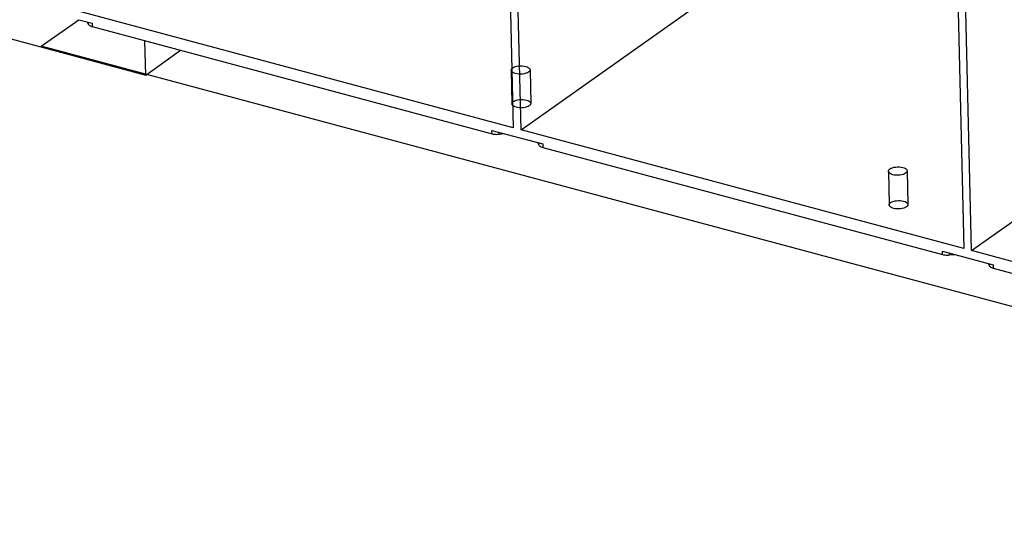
# Model space of a CAD drawing. Header units: millimetres. Extents: x 6 to 414, y 7 to 290.
# Tile 95 of 256: x 120.81 to 123.43, y 147.58 to 148.94. Entities that reach past the tile are written whole.
import ezdxf

# ---------------------------------------------------------------- set-up
doc = ezdxf.new("R2010")
doc.units = ezdxf.units.MM
doc.header["$LTSCALE"] = 23.1
doc.layers.get('0').update_dxf_attribs({"linetype": 'CONTINUOUS'})

msp = doc.modelspace()

# ---------------------------------------------------------------- linework, layer by layer
at = {"color": 7, "linetype": 'Continuous'}
for p, q in [((122.0705, 150.8492), (122.1224, 148.6559)), ((122.1435, 148.6503), (122.0915, 150.8435)), ((123.2676, 150.5279), (123.3196, 148.3347)), ((123.3406, 148.329), (123.2886, 150.5223)), ((122.1435, 148.6503), (122.9468, 149.2201)), ((122.1224, 148.6559), (120.9676, 148.9658)), ((120.9685, 148.9433), (121.0038, 148.9339)), ((120.9902, 148.9375), (120.9931, 148.9316)), ((120.993, 148.9367), (120.9931, 148.9316)), ((121.0014, 148.9256), (121.004, 148.9248)), ((121.0038, 148.9339), (121.004, 148.9248)), ((121.004, 148.9248), (122.0662, 148.6397)), ((121.1458, 148.796), (121.1437, 148.8873)), ((123.3406, 148.329), (124.1439, 148.8988)), ((122.0662, 148.6397), (122.0659, 148.6488)), ((122.0659, 148.6488), (122.201, 148.6126)), ((123.3196, 148.3347), (122.1435, 148.6503)), ((122.0817, 148.6383), (122.085, 148.6386)), ((122.085, 148.6386), (122.0849, 148.6438)), ((122.085, 148.6386), (122.0984, 148.6401)), ((122.1874, 148.6163), (122.1903, 148.6103)), ((122.1903, 148.6103), (122.1902, 148.6155)), ((122.1985, 148.6043), (122.2012, 148.6035)), ((122.201, 148.6126), (122.2012, 148.6035)), ((122.2012, 148.6035), (123.2633, 148.3185)), ((123.2633, 148.3185), (123.2631, 148.3276)), ((123.2631, 148.3276), (123.3981, 148.2914)), ((123.2789, 148.3171), (123.2821, 148.3173)), ((123.2821, 148.3173), (123.282, 148.3225)), ((123.2821, 148.3173), (123.2956, 148.3189)), ((124.5167, 148.0134), (123.3406, 148.329)), ((123.3845, 148.295), (123.3874, 148.2891)), ((123.3873, 148.2943), (123.3874, 148.2891)), ((123.3957, 148.2831), (123.3983, 148.2823)), ((123.3981, 148.2914), (123.3983, 148.2823)), ((123.3983, 148.2823), (124.4604, 147.9973))]:
    msp.add_line(p, q, dxfattribs=at)
at = {"color": 4, "linetype": 'Continuous'}
for p, q in [((120.4482, 148.9832), (121.1458, 148.796)), ((120.8685, 148.8724), (120.9685, 148.9433)), ((125.6865, 147.5795), (120.8685, 148.8724)), ((121.1458, 148.796), (121.2386, 148.8618))]:
    msp.add_line(p, q, dxfattribs=at)
at = {"color": 6, "linetype": 'Continuous'}
for p, q in [((122.1172, 148.8089), (122.1193, 148.7194)), ((122.1672, 148.8101), (122.1693, 148.7206)), ((123.1194, 148.54), (123.1215, 148.4504)), ((123.1694, 148.5411), (123.1715, 148.4516))]:
    msp.add_line(p, q, dxfattribs=at)
at = {"color": 7, "linetype": 'Continuous'}
for points in [[(120.9931, 148.9316), (120.9941, 148.9302), (120.9953, 148.9289), (120.997, 148.9276), (120.9991, 148.9265), (121.0014, 148.9256)], [(122.1632, 148.8038), (122.1601, 148.8021), (122.1564, 148.8006), (122.1522, 148.7995), (122.1474, 148.7987), (122.1426, 148.7984), (122.1377, 148.7984), (122.133, 148.7989), (122.1286, 148.7999), (122.1248, 148.8011), (122.1216, 148.8027), (122.1193, 148.8046), (122.1177, 148.8067), (122.1172, 148.8088), (122.1176, 148.811), (122.1189, 148.8131), (122.1212, 148.8151)], [(122.1212, 148.8151), (122.1242, 148.8169), (122.1279, 148.8184), (122.1322, 148.8195), (122.1369, 148.8203), (122.1417, 148.8206), (122.1466, 148.8205), (122.1513, 148.82), (122.1557, 148.8191), (122.1595, 148.8178), (122.1627, 148.8162), (122.1651, 148.8144), (122.1666, 148.8123), (122.1672, 148.8101), (122.1668, 148.808), (122.1654, 148.8059), (122.1632, 148.8038)], [(122.1653, 148.7143), (122.1623, 148.7126), (122.1585, 148.7111), (122.1543, 148.7099), (122.1496, 148.7092), (122.1447, 148.7088), (122.1399, 148.7089), (122.1352, 148.7094), (122.1307, 148.7103), (122.1269, 148.7116), (122.1238, 148.7132), (122.1214, 148.7151), (122.1199, 148.7171), (122.1193, 148.7193), (122.1197, 148.7215), (122.121, 148.7236), (122.1233, 148.7256)], [(122.1233, 148.7256), (122.1263, 148.7274), (122.13, 148.7288), (122.1343, 148.73), (122.139, 148.7307), (122.1439, 148.7311), (122.1487, 148.731), (122.1534, 148.7305), (122.1578, 148.7296), (122.1617, 148.7283), (122.1648, 148.7267), (122.1672, 148.7248), (122.1687, 148.7228), (122.1693, 148.7206), (122.1689, 148.7185), (122.1676, 148.7163), (122.1653, 148.7143)], [(122.0662, 148.6397), (122.069, 148.6391), (122.0721, 148.6386), (122.0752, 148.6383), (122.0785, 148.6382), (122.0817, 148.6383)], [(122.1903, 148.6103), (122.1912, 148.6089), (122.1925, 148.6076), (122.1942, 148.6064), (122.1962, 148.6053), (122.1985, 148.6043)], [(123.1654, 148.5349), (123.1624, 148.5331), (123.1587, 148.5317), (123.1544, 148.5305), (123.1497, 148.5298), (123.1448, 148.5294), (123.14, 148.5295), (123.1353, 148.53), (123.1309, 148.5309), (123.127, 148.5322), (123.1239, 148.5338), (123.1215, 148.5357), (123.12, 148.5377), (123.1194, 148.5399), (123.1198, 148.5421), (123.1211, 148.5442), (123.1234, 148.5462)], [(123.1234, 148.5462), (123.1264, 148.5479), (123.1302, 148.5494), (123.1344, 148.5506), (123.1391, 148.5513), (123.144, 148.5517), (123.1488, 148.5516), (123.1535, 148.5511), (123.158, 148.5502), (123.1618, 148.5489), (123.1649, 148.5473), (123.1673, 148.5454), (123.1688, 148.5434), (123.1694, 148.5412), (123.169, 148.539), (123.1677, 148.5369), (123.1654, 148.5349)], [(123.1675, 148.4454), (123.1645, 148.4436), (123.1608, 148.4422), (123.1565, 148.441), (123.1518, 148.4402), (123.147, 148.4399), (123.1421, 148.44), (123.1374, 148.4405), (123.133, 148.4414), (123.1292, 148.4427), (123.126, 148.4443), (123.1236, 148.4461), (123.1221, 148.4482), (123.1215, 148.4504), (123.1219, 148.4525), (123.1233, 148.4546), (123.1255, 148.4567)], [(123.1255, 148.4567), (123.1286, 148.4584), (123.1323, 148.4599), (123.1365, 148.461), (123.1413, 148.4618), (123.1461, 148.4621), (123.151, 148.4621), (123.1557, 148.4616), (123.1601, 148.4606), (123.1639, 148.4594), (123.1671, 148.4578), (123.1694, 148.4559), (123.171, 148.4538), (123.1715, 148.4517), (123.1711, 148.4495), (123.1698, 148.4474), (123.1675, 148.4454)], [(123.2633, 148.3185), (123.2662, 148.3179), (123.2692, 148.3174), (123.2724, 148.3171), (123.2756, 148.317), (123.2789, 148.3171)], [(123.3874, 148.2891), (123.3883, 148.2877), (123.3896, 148.2864), (123.3913, 148.2852), (123.3933, 148.2841), (123.3957, 148.2831)]]:
    msp.add_lwpolyline(points, dxfattribs=at)

doc.saveas('drawing.dxf')
